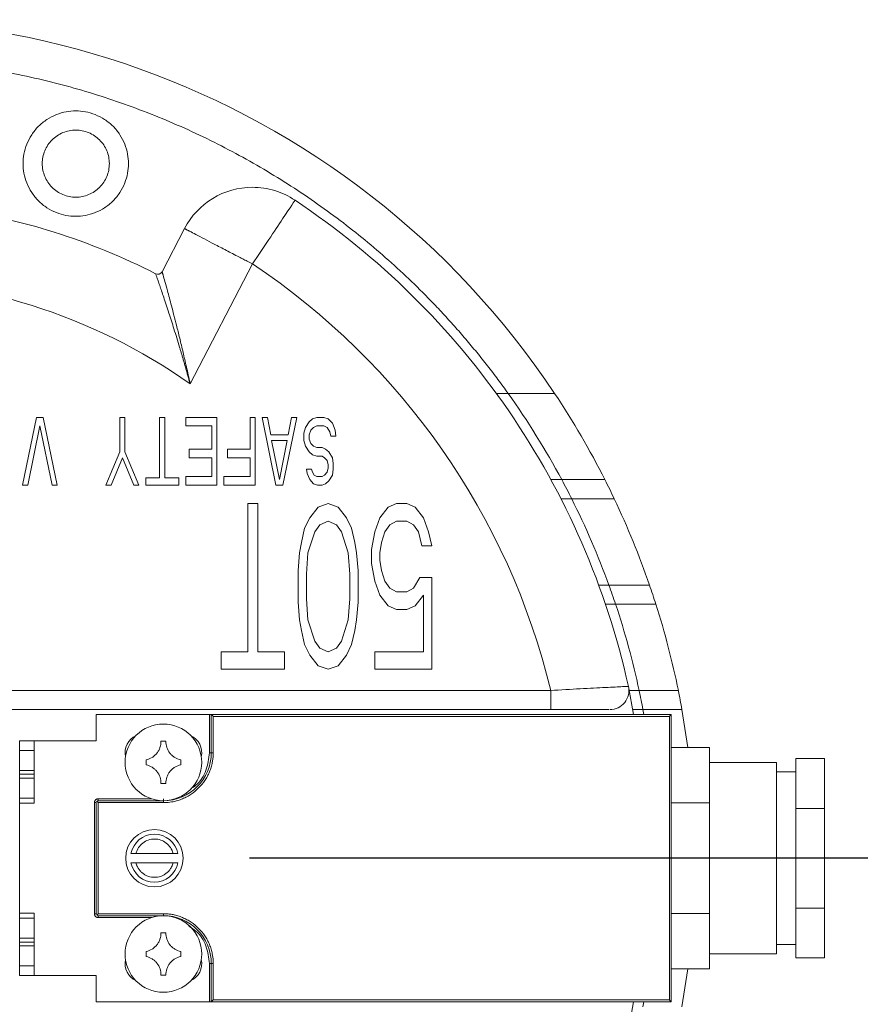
# Model space of a CAD drawing. Header units: metres. Extents: x 70279.8 to 70377.7, y 409251.8 to 409331.5.
# Tile 179 of 244: x 70323.667 to 70323.7547, y 409324.5848 to 409324.6875. Entities that reach past the tile are written whole.
import ezdxf

# ---------------------------------------------------------------- set-up
doc = ezdxf.new("R2010")
doc.units = ezdxf.units.M
doc.linetypes.add('TRATTOPUNTO', pattern=[25.4, 12.7, -6.35, 0, -6.35])

# ---------------------------------------------------------------- blocks, each defined once
blk = doc.blocks.new('Reactor_20170118')
at = {"color": 7, "linetype": 'Continuous', "lineweight": 15, "ltscale": 0.1}
for p, q in [((384.23, 65.7), (381.88, 61.2)), ((384.81, 49.5), (391.32, 62.01)), ((416.76, 48.5), (418, 48.5)), ((367.32, 38.93), (368.77, 46)), ((369.49, 46), (368.77, 46)), ((369.49, 46), (370.94, 38.93)), ((377.47, 42.39), (377.47, 46)), ((377.47, 46), (378.01, 46)), ((378.01, 46), (378.01, 42.39)), ((381.63, 39.68), (381.63, 46)), ((381.63, 46), (382.18, 46)), ((382.18, 46), (382.18, 39.68)), ((384.35, 46), (387.61, 46)), ((384.35, 46), (384.35, 45.1)), ((387.61, 46), (387.61, 38.93)), ((391.06, 42.69), (391.06, 46)), ((391.6, 46), (391.06, 46)), ((391.6, 46), (391.6, 38.93)), ((392.32, 46), (392.87, 46)), ((393.77, 38.93), (392.32, 46)), ((392.87, 46), (393.23, 44.19)), ((395.95, 46), (394.5, 38.93)), ((395.04, 44.19), (395.4, 46)), ((395.4, 46), (395.95, 46)), ((396.85, 44.95), (397.22, 45.55)), ((397.22, 45.55), (397.58, 45.85)), ((397.58, 45.85), (398.03, 46)), ((398.03, 46), (398.76, 46)), ((398.76, 46), (399.21, 45.85)), ((399.21, 45.85), (399.66, 45.4)), ((399.66, 45.4), (399.93, 44.65)), ((369.13, 45.1), (367.86, 38.93)), ((370.4, 38.93), (369.13, 45.1)), ((387.07, 45.1), (384.35, 45.1)), ((387.07, 42.69), (387.07, 45.1)), ((393.23, 44.19), (395.04, 44.19)), ((396.67, 44.34), (396.85, 44.95)), ((396.67, 43.59), (396.67, 44.34)), ((397.4, 44.65), (397.22, 44.19)), ((397.22, 44.19), (397.22, 43.74)), ((397.67, 44.95), (397.4, 44.65)), ((398.03, 45.1), (397.67, 44.95)), ((398.76, 45.1), (398.03, 45.1)), ((399.12, 44.95), (398.76, 45.1)), ((399.39, 44.5), (399.12, 44.95)), ((399.48, 44.04), (399.39, 44.5)), ((399.93, 44.65), (400.02, 44.04)), ((393.32, 43.59), (394.95, 43.59)), ((394.14, 39.53), (393.32, 43.59)), ((394.95, 43.59), (394.14, 39.53)), ((396.85, 42.99), (396.67, 43.59)), ((397.22, 43.74), (397.4, 43.29)), ((397.4, 43.29), (397.67, 42.99)), ((400.02, 44.04), (399.48, 44.04)), ((376.02, 38.93), (377.47, 42.39)), ((378.01, 42.39), (379.46, 38.93)), ((384.71, 41.79), (384.71, 42.69)), ((384.71, 42.69), (387.07, 42.69)), ((388.7, 41.79), (388.7, 42.69)), ((388.7, 42.69), (391.06, 42.69)), ((397.22, 42.39), (396.85, 42.99)), ((397.58, 42.09), (397.22, 42.39)), ((397.67, 42.99), (398.03, 42.84)), ((398.03, 42.84), (398.58, 42.84)), ((398.58, 42.84), (398.94, 42.69)), ((398.94, 42.69), (399.3, 42.39)), ((399.3, 42.39), (399.66, 41.79)), ((377.74, 41.79), (376.56, 38.93)), ((378.92, 38.93), (377.74, 41.79)), ((387.07, 41.79), (384.71, 41.79)), ((387.07, 39.83), (387.07, 41.79)), ((391.06, 41.79), (388.7, 41.79)), ((391.06, 39.83), (391.06, 41.79)), ((398.03, 41.94), (397.58, 42.09)), ((398.58, 41.94), (398.03, 41.94)), ((398.85, 41.79), (398.58, 41.94)), ((399.12, 41.49), (398.85, 41.79)), ((399.21, 41.03), (399.12, 41.49)), ((399.66, 41.79), (399.75, 41.18)), ((399.75, 41.18), (399.75, 40.58)), ((397.04, 40.13), (396.94, 40.58)), ((396.94, 40.58), (397.49, 40.58)), ((397.31, 39.53), (397.04, 40.13)), ((397.49, 40.58), (397.58, 40.28)), ((397.58, 40.28), (397.76, 39.98)), ((398.85, 39.98), (399.12, 40.28)), ((399.12, 40.28), (399.21, 40.73)), ((399.21, 40.73), (399.21, 41.03)), ((399.75, 40.58), (399.66, 39.98)), ((381.63, 39.68), (380.18, 39.68)), ((380.18, 39.68), (380.18, 38.93)), ((382.18, 39.68), (383.63, 39.68)), ((383.63, 39.68), (383.63, 38.93)), ((384.35, 38.93), (384.35, 39.83)), ((384.35, 39.83), (387.07, 39.83)), ((388.34, 39.83), (391.06, 39.83)), ((388.34, 38.93), (388.34, 39.83)), ((397.67, 39.08), (397.31, 39.53)), ((398.12, 38.93), (397.67, 39.08)), ((397.76, 39.98), (398.03, 39.83)), ((398.03, 39.83), (398.58, 39.83)), ((398.58, 39.83), (398.85, 39.98)), ((398.94, 39.08), (398.58, 38.93)), ((399.3, 39.38), (398.94, 39.08)), ((399.66, 39.98), (399.3, 39.38)), ((423.59, 39.5), (422.45, 39.5)), ((367.86, 38.93), (367.32, 38.93)), ((370.94, 38.93), (370.4, 38.93)), ((376.56, 38.93), (376.02, 38.93)), ((379.46, 38.93), (378.92, 38.93)), ((383.63, 38.93), (380.18, 38.93)), ((387.61, 38.93), (384.35, 38.93)), ((391.6, 38.93), (388.34, 38.93)), ((394.5, 38.93), (393.77, 38.93)), ((398.58, 38.93), (398.12, 38.93)), ((390.83, 21.55), (390.83, 37)), ((390.83, 37), (391.88, 37)), ((391.88, 37), (391.88, 21.55)), ((398.16, 36.63), (399.21, 37)), ((399.21, 37), (400.25, 36.63)), ((405.49, 36.63), (406.36, 37)), ((406.36, 37), (407.41, 37)), ((407.41, 37), (408.28, 36.63)), ((423.51, 37.5), (424.63, 37.5)), ((397.29, 35.53), (398.16, 36.63)), ((400.25, 36.63), (401.13, 35.53)), ((404.62, 35.53), (405.49, 36.63)), ((408.28, 36.63), (409.15, 35.53)), ((396.76, 34.43), (397.29, 35.53)), ((398.34, 34.79), (399.21, 35.16)), ((399.21, 35.16), (400.08, 34.79)), ((401.13, 35.53), (401.65, 34.43)), ((404.09, 34.06), (404.62, 35.53)), ((406.36, 35.16), (405.66, 34.79)), ((407.41, 35.16), (406.36, 35.16)), ((408.11, 34.79), (407.41, 35.16)), ((409.15, 35.53), (409.68, 34.06)), ((396.42, 32.95), (396.76, 34.43)), ((397.11, 31.85), (397.81, 34.06)), ((397.81, 34.06), (398.34, 34.79)), ((400.08, 34.79), (400.6, 34.06)), ((400.6, 34.06), (401.3, 31.85)), ((401.65, 34.43), (402, 32.95)), ((403.74, 32.22), (404.09, 34.06)), ((405.14, 34.06), (404.79, 32.95)), ((405.66, 34.79), (405.14, 34.06)), ((408.63, 34.06), (408.11, 34.79)), ((408.98, 32.59), (408.63, 34.06)), ((409.68, 34.06), (410.02, 32.59)), ((396.24, 31.85), (396.42, 32.95)), ((402, 32.95), (402.17, 31.85)), ((404.79, 32.95), (404.62, 31.85)), ((403.74, 30.75), (403.74, 32.22)), ((410.02, 32.59), (408.98, 32.59)), ((396.07, 30.01), (396.24, 31.85)), ((396.94, 29.64), (397.11, 31.85)), ((401.3, 31.85), (401.48, 29.64)), ((402.17, 31.85), (402.35, 30.01)), ((404.62, 31.85), (404.62, 31.11)), ((404.62, 31.11), (404.79, 30.01)), ((396.07, 26.7), (396.07, 30.01)), ((402.35, 30.01), (402.35, 26.7)), ((404.09, 28.91), (403.74, 30.75)), ((404.79, 30.01), (405.14, 28.91)), ((396.94, 27.07), (396.94, 29.64)), ((401.48, 29.64), (401.48, 27.07)), ((404.62, 27.44), (404.09, 28.91)), ((405.14, 28.91), (405.66, 28.17)), ((408.11, 28.17), (408.8, 29.28)), ((410.02, 29.28), (408.8, 29.28)), ((410.02, 29.28), (410.02, 19.71)), ((405.66, 28.17), (406.36, 27.8)), ((406.36, 27.8), (407.41, 27.8)), ((407.41, 27.8), (408.11, 28.17)), ((428.51, 28.5), (427.45, 28.5)), ((397.11, 24.86), (396.94, 27.07)), ((401.48, 27.07), (401.3, 24.86)), ((405.49, 26.33), (404.62, 27.44)), ((409.15, 27.44), (408.28, 26.33)), ((409.15, 21.55), (409.15, 27.44)), ((396.24, 24.86), (396.07, 26.7)), ((402.35, 26.7), (402.17, 24.86)), ((406.36, 25.96), (405.49, 26.33)), ((407.41, 25.96), (406.36, 25.96)), ((408.28, 26.33), (407.41, 25.96)), ((428.15, 26.5), (429.21, 26.5)), ((396.42, 23.76), (396.24, 24.86)), ((397.81, 22.65), (397.11, 24.86)), ((401.3, 24.86), (400.6, 22.65)), ((402.17, 24.86), (402, 23.76)), ((396.76, 22.29), (396.42, 23.76)), ((402, 23.76), (401.65, 22.29)), ((398.34, 21.92), (397.81, 22.65)), ((400.6, 22.65), (400.08, 21.92)), ((397.29, 21.18), (396.76, 22.29)), ((399.21, 21.55), (398.34, 21.92)), ((400.08, 21.92), (399.21, 21.55)), ((401.65, 22.29), (401.13, 21.18)), ((388.04, 21.55), (390.83, 21.55)), ((388.04, 19.71), (388.04, 21.55)), ((391.88, 21.55), (394.67, 21.55)), ((394.67, 21.55), (394.67, 19.71)), ((398.16, 20.08), (397.29, 21.18)), ((401.13, 21.18), (400.25, 20.08)), ((404.09, 19.71), (404.09, 21.55)), ((404.09, 21.55), (409.15, 21.55)), ((394.67, 19.71), (388.04, 19.71)), ((399.21, 19.71), (398.16, 20.08)), ((400.25, 20.08), (399.21, 19.71)), ((410.02, 19.71), (404.09, 19.71)), ((422.44, 17.5), (359.38, 17.5)), ((430.55, 17.93), (431.09, 15)), ((431.67, 17.5), (430.65, 17.5)), ((358.31, 15.5), (422.44, 15.5)), ((431.06, 15.5), (432.07, 15.5)), ((432.15, 15), (432.07, 15.5)), ((436.14, 15.5), (436.75, 11.55)), ((375.02, 12.25), (375.02, 15)), ((386.82, 15), (375.02, 15)), ((386.82, 11), (386.82, 15)), ((386.82, 15), (387.02, 15)), ((387.02, 15), (387.02, 11)), ((435.02, 15), (387.02, 15)), ((387.22, 14.8), (387.22, 11)), ((387.22, 14.8), (434.82, 14.8)), ((434.82, 14.8), (434.82, -14.8)), ((435.02, 15), (435.02, -15)), ((367.02, 12.25), (368.52, 12.25)), ((367.02, 11.25), (367.02, 12.25)), ((368.52, 12.25), (368.52, 5.75)), ((368.52, 12.25), (375.02, 12.25)), ((381.77, 12.2), (382.27, 12.2)), ((435.02, 11.55), (439.02, 11.55)), ((439.02, 8.66), (439.02, 11.55)), ((368.52, 11.25), (367.02, 11.25)), ((367.02, 11.25), (367.02, 9.15)), ((387.02, 11), (386.82, 11)), ((387.02, 11), (387.22, 11)), ((448.02, 10.39), (448.02, 7.79)), ((448.02, 10.39), (451.02, 10.39)), ((451.02, 5.2), (451.02, 10.39)), ((446.02, 10), (439.02, 10)), ((446.02, -10), (446.02, 10)), ((367.02, 9.15), (368.52, 9.15)), ((367.02, 8.75), (367.02, 9.15)), ((368.52, 8.75), (367.02, 8.75)), ((367.02, 8.34), (367.02, 8.75)), ((367.02, 8.35), (368.52, 8.35)), ((367.02, 8.35), (367.02, 6.25)), ((439.02, 5.77), (439.02, 8.66)), ((448.02, 9), (446.02, 9)), ((382.27, 7.8), (381.77, 7.8)), ((448.02, 7.79), (448.02, 5.2)), ((367.02, 6.25), (368.52, 6.25)), ((367.02, 5.75), (367.02, 6.25)), ((375.22, 6), (375.22, 6.2)), ((375.22, 6.2), (380.78, 6.2)), ((382.02, 6), (382.02, 6.2)), ((367.02, -5.75), (367.02, 5.75)), ((368.52, 5.75), (367.02, 5.75)), ((375.02, 5.8), (374.82, 5.8)), ((374.82, -5.8), (374.82, 5.8)), ((375.02, -5.8), (375.02, 5.8)), ((382.02, 6), (375.22, 6)), ((382.02, 5.8), (375.22, 5.8)), ((375.22, 5.8), (375.22, -5.8)), ((382.02, 5.8), (382.02, 6)), ((435.02, 5.77), (439.02, 5.77)), ((439.02, 0), (439.02, 5.77)), ((448.02, 5.2), (451.02, 5.2)), ((448.02, 5.2), (448.02, 0)), ((451.02, -5.2), (451.02, 5.2)), ((383.03, 0.5), (379.16, 0.5)), ((439.02, -5.77), (439.02, 0)), ((448.02, 0), (448.02, -5.2)), ((379.16, -0.5), (383.03, -0.5)), ((367.02, -5.75), (368.52, -5.75)), ((367.02, -6.25), (367.02, -5.75)), ((368.52, -5.75), (368.52, -12.25)), ((375.02, -5.8), (374.82, -5.8)), ((375.22, -5.8), (382.02, -5.8)), ((375.22, -6), (382.02, -6)), ((375.22, -6), (375.22, -6.2)), ((382.02, -5.8), (382.02, -6)), ((439.02, -5.77), (435.02, -5.77)), ((439.02, -8.66), (439.02, -5.77)), ((448.02, -5.2), (451.02, -5.2)), ((448.02, -5.2), (448.02, -7.79)), ((451.02, -10.39), (451.02, -5.2)), ((368.52, -6.25), (367.02, -6.25)), ((367.02, -6.25), (367.02, -8.35)), ((380.78, -6.2), (375.22, -6.2)), ((381.77, -7.8), (382.27, -7.8)), ((448.02, -7.79), (448.02, -10.39)), ((367.02, -8.75), (367.02, -8.34)), ((367.02, -8.35), (368.52, -8.35)), ((368.52, -8.75), (367.02, -8.75)), ((367.02, -9.15), (367.02, -8.75)), ((367.02, -9.15), (368.52, -9.15)), ((367.02, -9.15), (367.02, -11.25)), ((439.02, -11.55), (439.02, -8.66)), ((446.02, -9), (448.02, -9)), ((439.02, -10), (446.02, -10)), ((367.02, -11.25), (368.52, -11.25)), ((367.02, -12.25), (367.02, -11.25)), ((386.82, -11), (387.02, -11)), ((386.82, -15), (386.82, -11)), ((387.02, -11), (387.02, -15)), ((387.02, -11), (387.22, -11)), ((387.22, -14.8), (387.22, -11)), ((451.02, -10.39), (448.02, -10.39)), ((368.52, -12.25), (367.02, -12.25)), ((375.02, -12.25), (368.52, -12.25)), ((375.02, -15), (375.02, -12.25)), ((382.27, -12.2), (381.77, -12.2)), ((435.02, -11.55), (439.02, -11.55)), ((436.75, -11.55), (436.14, -15.5)), ((386.82, -15), (375.02, -15)), ((387.02, -15), (386.82, -15)), ((435.02, -15), (387.02, -15)), ((434.82, -14.8), (387.22, -14.8)), ((431.09, -15), (430.55, -17.93)), ((432.07, -15.5), (432.15, -15))]:
    blk.add_line(p, q, dxfattribs=at)
at = {"color": 7, "linetype": 'TRATTOPUNTO', "ltscale": 0.1}
blk.add_line((1091, 0), (-1091, 0), dxfattribs=at)
at = {"color": 7, "linetype": 'Continuous', "lineweight": 15, "flags": 128}
for points in [[(387.22, 14.8), (387.19, 14.84), (387.15, 14.88), (387.11, 14.91), (387.08, 14.94), (387.06, 14.97), (387.04, 14.98), (387.03, 15), (387.02, 15)], [(435.02, 15), (435.02, 15), (435.01, 14.98), (434.99, 14.97), (434.97, 14.94), (434.94, 14.91), (434.9, 14.88), (434.86, 14.84), (434.82, 14.8)], [(375.22, 5.8), (375.19, 5.84), (375.15, 5.88), (375.11, 5.91), (375.08, 5.94)], [(375.22, -5.8), (375.19, -5.84), (375.15, -5.88), (375.11, -5.91), (375.08, -5.94)], [(387.22, -14.8), (387.19, -14.83), (387.16, -14.87), (387.12, -14.9), (387.1, -14.93), (387.07, -14.95), (387.05, -14.97), (387.04, -14.99), (387.03, -15), (387.02, -15)], [(435.02, -15), (435.02, -15), (435.01, -14.98), (434.99, -14.97), (434.97, -14.94), (434.94, -14.91), (434.9, -14.88), (434.86, -14.84), (434.82, -14.8)]]:
    blk.add_lwpolyline(points, dxfattribs=at)
at = {"color": 7, "linetype": 'Continuous', "lineweight": 15}
for centre, radius in [((382.02, 10), 4), ((381.09, 0), 3), ((382.02, -10), 4)]:
    blk.add_circle(centre, radius, dxfattribs=at)
for centre, radius, start, end in [((350.02, 0), 87.5, 33.6615, 326.3385), ((391.32, 62.01), 8, 90, 152.5), ((350.02, 0), 68.5, 62.9152, 82.0848), ((381.44, 61.43), 0.5, 242.9152, 332.5), ((350.02, 0), 87.5, 25.3769, 26.8354), ((350.02, 0), 87.5, 17.6293, 19.0089), ((350.02, 0), 87.5, 10.2034, 11.537), ((380.02, 11), 2, 114.9364, 191.9335), ((384.02, 11), 2, 348.0665, 65.0636), ((382.02, 11), 5, 270, 0), ((375.22, 5.8), 0.2, 135, 180), ((375.22, 5.8), 0.2, 90, 135), ((381.09, 0), 2.5, 11.537, 168.463), ((381.09, 0), 2.5, 191.537, 348.463), ((375.22, -5.8), 0.2, 180, 225), ((375.22, -5.8), 0.2, 225, 270), ((382.02, -11), 5, 360, 90), ((380.02, -11), 2, 168.0665, 245.0636), ((384.02, -11), 2, 294.9364, 11.9335)]:
    blk.add_arc(centre, radius, start, end, dxfattribs=at)
for points, knots in [([(418, 48.5), (417.82, 48.74), (417.47, 49.23), (416.94, 49.95), (416.39, 50.67), (415.84, 51.38), (415.29, 52.09), (414.72, 52.79), (414.15, 53.48), (413.57, 54.17), (412.99, 54.85), (412.39, 55.52), (411.79, 56.19), (411.18, 56.85), (410.57, 57.51), (409.4, 58.73), (407.64, 60.47), (405.23, 62.68), (402.74, 64.79), (399.26, 67.5), (394.68, 70.66), (388.84, 74.03), (382.73, 76.93), (376.37, 79.33), (369.83, 81.21), (363.2, 82.55), (356.51, 83.34), (349.86, 83.59), (343.27, 83.31), (336.86, 82.54), (330.6, 81.29), (324.54, 79.6), (318.62, 77.45), (312.8, 74.84), (307.13, 71.74), (301.61, 68.14), (296.34, 64.08), (291.36, 59.54), (286.73, 54.6), (282.5, 49.28), (278.72, 43.63), (275.43, 37.72), (272.63, 31.59), (270.37, 25.33), (268.62, 18.97), (267.4, 12.63), (266.68, 6.29), (266.45, 0), (266.68, -6.29), (267.4, -12.63), (268.62, -18.97), (270.37, -25.33), (272.63, -31.59), (275.43, -37.72), (278.72, -43.63), (282.5, -49.28), (286.73, -54.6), (291.36, -59.54), (296.34, -64.08), (301.61, -68.14), (307.13, -71.74), (312.8, -74.84), (318.62, -77.45), (324.54, -79.6), (330.6, -81.29), (336.86, -82.54), (343.27, -83.31), (349.86, -83.59), (356.51, -83.34), (363.2, -82.55), (369.83, -81.21), (376.37, -79.33), (382.73, -76.93), (388.84, -74.03), (394.68, -70.66), (399.26, -67.5), (402.73, -64.79), (405.23, -62.68), (407.64, -60.47), (409.61, -58.52), (411.19, -56.86), (412.4, -55.53), (413.58, -54.17), (414.73, -52.79), (415.85, -51.39), (416.94, -49.96), (417.64, -48.99), (418, -48.5)], [0, 0, 0, 0, 0.0021383, 0.0042751, 0.0064107, 0.0085453, 0.0106791, 0.0128124, 0.0149454, 0.0170784, 0.0192117, 0.0213454, 0.0234799, 0.0256153, 0.027752, 0.0298902, 0.0376532, 0.0454046, 0.0531563, 0.0609202, 0.0768367, 0.0927544, 0.1088814, 0.1250097, 0.1411367, 0.157265, 0.1731815, 0.1890992, 0.2046106, 0.2201233, 0.2350643, 0.2500065, 0.2649475, 0.2798898, 0.2954012, 0.3109139, 0.3268303, 0.3427481, 0.3588751, 0.3750034, 0.3911304, 0.4072587, 0.4231751, 0.4390929, 0.4546043, 0.470117, 0.485058, 0.5000002, 0.5149412, 0.5298835, 0.5453949, 0.5609075, 0.576824, 0.5927418, 0.6088688, 0.6249971, 0.6411241, 0.6572523, 0.6731688, 0.6890866, 0.704598, 0.7201107, 0.7350517, 0.7499939, 0.7649349, 0.7798771, 0.7953886, 0.8109012, 0.8268177, 0.8427354, 0.8588624, 0.8749907, 0.8911177, 0.907246, 0.9231625, 0.9390802, 0.9468432, 0.9545946, 0.9623463, 0.9701103, 0.9743847, 0.9786544, 0.9829212, 0.9871872, 0.9914544, 0.9957246, 1, 1, 1, 1]), ([(372.88, 66.98), (372.53, 66.98), (371.84, 67.05), (370.82, 67.35), (369.84, 67.85), (368.96, 68.57), (368.25, 69.45), (367.74, 70.43), (367.44, 71.46), (367.35, 72.48), (367.44, 73.51), (367.74, 74.53), (368.25, 75.52), (368.96, 76.4), (369.84, 77.11), (370.83, 77.62), (371.85, 77.92), (372.88, 78.01), (373.9, 77.92), (374.93, 77.62), (375.92, 77.11), (376.8, 76.4), (377.51, 75.52), (378.02, 74.53), (378.31, 73.51), (378.41, 72.48), (378.31, 71.46), (378.02, 70.43), (377.51, 69.45), (376.8, 68.57), (375.92, 67.85), (374.93, 67.34), (373.9, 67.05), (373.21, 66.98), (372.88, 66.98)], [0, 0, 0, 0, 0.030008, 0.060007, 0.092164, 0.125004, 0.157844, 0.190001, 0.220875, 0.250003, 0.279132, 0.310006, 0.342163, 0.375003, 0.407843, 0.44, 0.470873, 0.500002, 0.529131, 0.560005, 0.592162, 0.625002, 0.657841, 0.689999, 0.720872, 0.750001, 0.77913, 0.810004, 0.842161, 0.875001, 0.90784, 0.939997, 0.970871, 1, 1, 1, 1]), ([(372.88, 75.98), (372.42, 75.98), (371.96, 75.89), (371.12, 75.54), (370.73, 75.28), (370.08, 74.63), (369.82, 74.25), (369.47, 73.4), (369.38, 72.94), (369.38, 72.02), (369.47, 71.57), (369.82, 70.72), (370.08, 70.33), (370.73, 69.68), (371.12, 69.42), (371.96, 69.07), (372.42, 68.98), (373.34, 68.98), (373.79, 69.07), (374.64, 69.42), (375.03, 69.68), (375.68, 70.33), (375.94, 70.72), (376.29, 71.57), (376.38, 72.02), (376.38, 72.94), (376.29, 73.4), (375.94, 74.25), (375.68, 74.63), (375.03, 75.28), (374.64, 75.54), (373.79, 75.89), (373.34, 75.98), (372.88, 75.98)], [0, 0, 0, 0, 0.0625, 0.0625, 0.125, 0.125, 0.1875, 0.1875, 0.25, 0.25, 0.3125, 0.3125, 0.375, 0.375, 0.4375, 0.4375, 0.5, 0.5, 0.5625, 0.5625, 0.625, 0.625, 0.6875, 0.6875, 0.75, 0.75, 0.8125, 0.8125, 0.875, 0.875, 0.9375, 0.9375, 1, 1, 1, 1]), ([(391.32, 70.01), (392.11, 70.01), (392.89, 69.89), (394.39, 69.44), (395.1, 69.1), (395.76, 68.66)], [0, 0, 0, 0, 0.5, 0.5, 1, 1, 1, 1]), ([(395.76, 68.66), (395.76, 68.66), (395.29, 67.96), (393.63, 65.47), (392.5, 63.77), (391.32, 62.01)], [0, 0, 0, 0, 0.5, 0.5, 1, 1, 1, 1]), ([(395.76, 68.66), (400.13, 65.75), (404.22, 62.42), (411.7, 55.04), (415.09, 51), (421.03, 42.33), (423.59, 37.72), (427.78, 28.08), (429.41, 23.06), (430.55, 17.93)], [0, 0, 0, 0, 0.25, 0.25, 0.5, 0.5, 0.75, 0.75, 1, 1, 1, 1]), ([(384.23, 65.7), (384.23, 65.7), (384.23, 65.7), (384.24, 65.69), (384.26, 65.68), (384.3, 65.66), (384.34, 65.64), (384.38, 65.62), (384.44, 65.59), (384.51, 65.55), (384.59, 65.51), (384.67, 65.47), (384.9, 65.35), (385.38, 65.1), (386.25, 64.65), (387.33, 64.08), (388.35, 63.55), (389.25, 63.08), (389.82, 62.79), (390.34, 62.52), (390.79, 62.28), (391.13, 62.1), (391.32, 62.01)], [0, 0, 0, 0, 0.022513, 0.045028, 0.067561, 0.090126, 0.112739, 0.135413, 0.158165, 0.181006, 0.203953, 0.227016, 0.250211, 0.371786, 0.500033, 0.618171, 0.749852, 0.809435, 0.876129, 0.908239, 0.949529, 1, 1, 1, 1]), ([(384.81, 49.5), (384.77, 49.64), (384.69, 49.92), (384.58, 50.34), (384.46, 50.75), (384.35, 51.14), (384.24, 51.53), (384.13, 51.91), (384.02, 52.28), (383.91, 52.63), (383.81, 52.98), (383.55, 53.86), (383.14, 55.2), (382.67, 56.67), (382.31, 57.75), (382.06, 58.53), (381.83, 59.2), (381.66, 59.68), (381.55, 60.02), (381.47, 60.25), (381.4, 60.44), (381.34, 60.61), (381.3, 60.75), (381.26, 60.86), (381.23, 60.93), (381.22, 60.98), (381.21, 60.98), (381.21, 60.99)], [0, 0, 0, 0, 0.02773, 0.054893, 0.081487, 0.107504, 0.132941, 0.157793, 0.182055, 0.205724, 0.228794, 0.251264, 0.382602, 0.501712, 0.568993, 0.632918, 0.693635, 0.751357, 0.780784, 0.809615, 0.837904, 0.865713, 0.893108, 0.920158, 0.946938, 0.973525, 1, 1, 1, 1]), ([(381.88, 61.2), (381.88, 61.2), (381.89, 61.2), (381.89, 61.19), (381.9, 61.16), (381.91, 61.13), (381.92, 61.09), (381.93, 61.04), (381.95, 60.98), (381.97, 60.91), (382.03, 60.7), (382.17, 60.2), (382.46, 59.14), (382.88, 57.6), (383.32, 55.9), (383.73, 54.24), (384.02, 53.04), (384.25, 52.03), (384.43, 51.25), (384.62, 50.4), (384.75, 49.8), (384.81, 49.5)], [0, 0, 0, 0, 0.014393, 0.02881, 0.043263, 0.057766, 0.072331, 0.086972, 0.1017, 0.116528, 0.131469, 0.222652, 0.321384, 0.450475, 0.598214, 0.688995, 0.788822, 0.835543, 0.886309, 0.941127, 1, 1, 1, 1]), ([(418, 48.5), (418.08, 48.5), (418.25, 48.5), (418.5, 48.5), (418.73, 48.5), (418.95, 48.5), (419.16, 48.5), (419.36, 48.5), (419.55, 48.5), (419.96, 48.5), (420.56, 48.5), (421.31, 48.5), (421.95, 48.5), (422.35, 48.5), (422.58, 48.5), (422.7, 48.5), (422.79, 48.5), (422.84, 48.5), (422.85, 48.5), (422.85, 48.5)], [0, 0, 0, 0, 0.036977, 0.072392, 0.106243, 0.138526, 0.169237, 0.198374, 0.225934, 0.251917, 0.383367, 0.501945, 0.631127, 0.751367, 0.80239, 0.852623, 0.902203, 0.951278, 1, 1, 1, 1]), ([(428.1, 39.5), (428.1, 39.5), (428.1, 39.5), (428.08, 39.5), (428.06, 39.5), (428.03, 39.5), (427.99, 39.5), (427.93, 39.5), (427.87, 39.5), (427.8, 39.5), (427.64, 39.5), (427.3, 39.5), (426.73, 39.5), (426.03, 39.5), (425.41, 39.5), (424.89, 39.5), (424.5, 39.5), (424.06, 39.5), (423.75, 39.5), (423.59, 39.5)], [0, 0, 0, 0, 0.027293, 0.054649, 0.082084, 0.109612, 0.137248, 0.165004, 0.192895, 0.220934, 0.249134, 0.370473, 0.498572, 0.61783, 0.748664, 0.801852, 0.861481, 0.927536, 1, 1, 1, 1]), ([(424.63, 37.5), (424.7, 37.5), (424.85, 37.5), (425.06, 37.5), (425.26, 37.5), (425.45, 37.5), (425.63, 37.5), (425.8, 37.5), (425.97, 37.5), (426.12, 37.5), (426.49, 37.5), (427.05, 37.5), (427.73, 37.5), (428.3, 37.5), (428.66, 37.5), (428.85, 37.5), (428.95, 37.5), (429.03, 37.5), (429.07, 37.5), (429.08, 37.5), (429.08, 37.5)], [0, 0, 0, 0, 0.033011, 0.064753, 0.095223, 0.124421, 0.152345, 0.178993, 0.204364, 0.228458, 0.251273, 0.381604, 0.501458, 0.629234, 0.750837, 0.801499, 0.851677, 0.901439, 0.950856, 1, 1, 1, 1]), ([(432.75, 28.5), (432.75, 28.5), (432.75, 28.5), (432.73, 28.5), (432.71, 28.5), (432.67, 28.5), (432.62, 28.5), (432.56, 28.5), (432.5, 28.5), (432.34, 28.5), (432.03, 28.5), (431.5, 28.5), (430.85, 28.5), (430.26, 28.5), (429.76, 28.5), (429.39, 28.5), (428.97, 28.5), (428.67, 28.5), (428.51, 28.5)], [0, 0, 0, 0, 0.030891, 0.061851, 0.092889, 0.124014, 0.155234, 0.186559, 0.217997, 0.249558, 0.37178, 0.499255, 0.619, 0.74917, 0.802114, 0.861573, 0.927539, 1, 1, 1, 1]), ([(429.21, 26.5), (429.28, 26.5), (429.42, 26.5), (429.62, 26.5), (429.82, 26.5), (430, 26.5), (430.18, 26.5), (430.34, 26.5), (430.5, 26.5), (430.65, 26.5), (431, 26.5), (431.53, 26.5), (432.18, 26.5), (432.71, 26.5), (433.03, 26.5), (433.21, 26.5), (433.3, 26.5), (433.37, 26.5), (433.41, 26.5), (433.41, 26.5), (433.42, 26.5)], [0, 0, 0, 0, 0.0330394, 0.0647851, 0.0952362, 0.1243918, 0.1522512, 0.1788136, 0.2040786, 0.2280456, 0.2507144, 0.3809091, 0.5007599, 0.6281434, 0.7502978, 0.8007706, 0.8509469, 0.9008567, 0.9505306, 1, 1, 1, 1]), ([(430.55, 17.93), (430.55, 17.93), (430.34, 17.92), (429.51, 17.88), (428.9, 17.85), (427.39, 17.77), (426.49, 17.73), (424.54, 17.62), (423.49, 17.56), (422.44, 17.5)], [0, 0, 0, 0, 0.25, 0.25, 0.5, 0.5, 0.75, 0.75, 1, 1, 1, 1]), ([(422.44, 17.5), (422.44, 17.27), (422.44, 17.03), (422.44, 16.55), (422.44, 16.31), (422.44, 15.91), (422.44, 15.75), (422.44, 15.55), (422.44, 15.5), (422.44, 15.5)], [0, 0, 0, 0, 0.25, 0.25, 0.5, 0.5, 0.75, 0.75, 1, 1, 1, 1]), ([(430.55, 17.93), (430.62, 17.64), (430.62, 17.34), (430.48, 16.76), (430.35, 16.48), (429.97, 16.02), (429.73, 15.83), (429.2, 15.57), (428.9, 15.5), (428.6, 15.5)], [0, 0, 0, 0, 0.25, 0.25, 0.5, 0.5, 0.75, 0.75, 1, 1, 1, 1]), ([(435.76, 17.5), (435.76, 17.5), (435.75, 17.5), (435.74, 17.5), (435.71, 17.5), (435.67, 17.5), (435.63, 17.5), (435.57, 17.5), (435.5, 17.5), (435.41, 17.5), (435.32, 17.5), (435.22, 17.5), (435.11, 17.5), (434.98, 17.5), (434.85, 17.5), (434.7, 17.5), (434.42, 17.5), (433.95, 17.5), (433.4, 17.5), (432.97, 17.5), (432.69, 17.5), (432.37, 17.5), (432.03, 17.5), (431.79, 17.5), (431.67, 17.5)], [0, 0, 0, 0, 0.03193, 0.064045, 0.096348, 0.128843, 0.161533, 0.194422, 0.227512, 0.260808, 0.294311, 0.328026, 0.361955, 0.396101, 0.430467, 0.465055, 0.499867, 0.619963, 0.749711, 0.791359, 0.837213, 0.887273, 0.941536, 1, 1, 1, 1]), ([(422.44, 15.5), (422.91, 15.5), (423.85, 15.5), (424.97, 15.5), (425.79, 15.5), (426.35, 15.5), (426.84, 15.5), (427.4, 15.5), (427.93, 15.5), (428.39, 15.5), (428.46, 15.5), (428.5, 15.5)], [0, 0, 0, 0, 0.158577, 0.319476, 0.397623, 0.475922, 0.549068, 0.622123, 0.75555, 0.876052, 1, 1, 1, 1]), ([(432.07, 15.5), (432.14, 15.5), (432.28, 15.5), (432.48, 15.5), (432.67, 15.5), (432.85, 15.5), (433.03, 15.5), (433.19, 15.5), (433.34, 15.5), (433.48, 15.5), (433.83, 15.5), (434.34, 15.5), (434.86, 15.5), (435.22, 15.5), (435.47, 15.5), (435.68, 15.5), (435.85, 15.5), (435.98, 15.5), (436.07, 15.5), (436.13, 15.5), (436.14, 15.5), (436.14, 15.5)], [0, 0, 0, 0, 0.033011, 0.064724, 0.095138, 0.124254, 0.15207, 0.178587, 0.203804, 0.227721, 0.250338, 0.380026, 0.500164, 0.565162, 0.629412, 0.692926, 0.755718, 0.817805, 0.879203, 0.939929, 1, 1, 1, 1]), ([(380.22, 10.25), (380.44, 10.3), (380.64, 10.38), (380.93, 10.57), (381.02, 10.63), (381.19, 10.79), (381.27, 10.87), (381.42, 11.05), (381.48, 11.15), (381.59, 11.34), (381.63, 11.45), (381.74, 11.77), (381.77, 11.98), (381.77, 12.2)], [0, 0, 0, 0, 0.25, 0.25, 0.375, 0.375, 0.5, 0.5, 0.625, 0.625, 0.75, 0.75, 1, 1, 1, 1]), ([(382.27, 12.2), (382.27, 11.98), (382.31, 11.77), (382.45, 11.34), (382.56, 11.14), (382.77, 10.87), (382.85, 10.79), (383.02, 10.64), (383.11, 10.57), (383.4, 10.39), (383.61, 10.3), (383.83, 10.25)], [0, 0, 0, 0, 0.25, 0.25, 0.5, 0.5, 0.625, 0.625, 0.75, 0.75, 1, 1, 1, 1]), ([(387.22, 11), (387.22, 10.93), (387.22, 10.8), (387.21, 10.6), (387.19, 10.39), (387.16, 10.19), (387.11, 9.89), (387.01, 9.49), (386.84, 9.01), (386.62, 8.54), (386.26, 7.96), (385.72, 7.3), (385.07, 6.76), (384.48, 6.41), (384.02, 6.19), (383.53, 6.01), (383.09, 5.9), (382.7, 5.84), (382.36, 5.81), (382.14, 5.8), (382.02, 5.8)], [0, 0, 0, 0, 0.024818, 0.049574, 0.074308, 0.099055, 0.123853, 0.186943, 0.250097, 0.313187, 0.376341, 0.500007, 0.623672, 0.686762, 0.749916, 0.813006, 0.876161, 0.917427, 0.958649, 1, 1, 1, 1]), ([(384.9, 7.26), (385.08, 7.37), (385.79, 7.8), (386.59, 9.14), (386.75, 10.38), (386.82, 11)], [0, 0, 0, 0, 0.143471, 0.571737, 1, 1, 1, 1]), ([(381.77, 7.8), (381.77, 8.02), (381.74, 8.23), (381.6, 8.66), (381.49, 8.86), (381.27, 9.13), (381.2, 9.21), (381.03, 9.36), (380.93, 9.43), (380.65, 9.61), (380.44, 9.7), (380.22, 9.75)], [0, 0, 0, 0, 0.25, 0.25, 0.5, 0.5, 0.625, 0.625, 0.75, 0.75, 1, 1, 1, 1]), ([(383.83, 9.75), (383.61, 9.7), (383.41, 9.62), (383.12, 9.43), (383.02, 9.37), (382.86, 9.21), (382.78, 9.13), (382.63, 8.95), (382.57, 8.85), (382.46, 8.66), (382.42, 8.55), (382.31, 8.23), (382.27, 8.02), (382.27, 7.8)], [0, 0, 0, 0, 0.25, 0.25, 0.375, 0.375, 0.5, 0.5, 0.625, 0.625, 0.75, 0.75, 1, 1, 1, 1]), ([(374.82, 5.8), (374.83, 5.82), (374.83, 5.86), (374.84, 5.93), (374.87, 5.98), (374.9, 6.04), (374.94, 6.09), (375, 6.14), (375.07, 6.17), (375.15, 6.2), (375.2, 6.2), (375.22, 6.2)], [0, 0, 0, 0, 0.102929, 0.201935, 0.299473, 0.398109, 0.500325, 0.628746, 0.76016, 0.878026, 1, 1, 1, 1]), ([(379.16, 0.5), (379.27, 0.93), (379.52, 1.31), (380.22, 1.85), (380.65, 2), (381.54, 2), (381.97, 1.85), (382.67, 1.31), (382.92, 0.93), (383.03, 0.5)], [0, 0, 0, 0, 0.25, 0.25, 0.5, 0.5, 0.75, 0.75, 1, 1, 1, 1]), ([(379.16, 0.5), (379.02, 0.5), (378.89, 0.5), (378.7, 0.5), (378.65, 0.5), (378.65, 0.5)], [0, 0, 0, 0, 0.5, 0.5, 1, 1, 1, 1]), ([(383.54, 0.5), (383.54, 0.5), (383.49, 0.5), (383.3, 0.5), (383.16, 0.5), (383.03, 0.5)], [0, 0, 0, 0, 0.5, 0.5, 1, 1, 1, 1]), ([(379.16, -0.5), (379.02, -0.5), (378.89, -0.5), (378.7, -0.5), (378.65, -0.5), (378.65, -0.5)], [0, 0, 0, 0, 0.5, 0.5, 1, 1, 1, 1]), ([(379.16, -0.5), (379.17, -0.54), (379.19, -0.62), (379.24, -0.74), (379.29, -0.86), (379.35, -0.98), (379.45, -1.14), (379.61, -1.36), (379.86, -1.59), (380.15, -1.77), (380.55, -1.95), (381.09, -2.03), (381.64, -1.95), (382.04, -1.77), (382.33, -1.59), (382.58, -1.36), (382.76, -1.12), (382.88, -0.9), (382.97, -0.71), (383.01, -0.57), (383.03, -0.5)], [0, 0, 0, 0, 0.024456, 0.048754, 0.072994, 0.097276, 0.121701, 0.18593, 0.25026, 0.314489, 0.378818, 0.500018, 0.621217, 0.685446, 0.749776, 0.814005, 0.878334, 0.918902, 0.959301, 1, 1, 1, 1]), ([(383.54, -0.5), (383.54, -0.5), (383.49, -0.5), (383.3, -0.5), (383.16, -0.5), (383.03, -0.5)], [0, 0, 0, 0, 0.5, 0.5, 1, 1, 1, 1]), ([(375.22, -6.2), (375.2, -6.2), (375.16, -6.2), (375.1, -6.18), (375.04, -6.16), (374.99, -6.13), (374.94, -6.08), (374.89, -6.02), (374.85, -5.95), (374.83, -5.88), (374.83, -5.83), (374.82, -5.8)], [0, 0, 0, 0, 0.102929, 0.201935, 0.299473, 0.398109, 0.500325, 0.628746, 0.76016, 0.878026, 1, 1, 1, 1]), ([(382.02, -5.8), (382.09, -5.8), (382.23, -5.8), (382.43, -5.81), (382.63, -5.83), (382.83, -5.86), (383.13, -5.91), (383.53, -6.01), (384.02, -6.19), (384.48, -6.41), (385.07, -6.76), (385.72, -7.3), (386.26, -7.96), (386.62, -8.54), (386.84, -9.01), (387.01, -9.49), (387.12, -9.94), (387.18, -10.33), (387.22, -10.66), (387.22, -10.89), (387.22, -11)], [0, 0, 0, 0, 0.024818, 0.049574, 0.074308, 0.099055, 0.123853, 0.186943, 0.250097, 0.313187, 0.376341, 0.500007, 0.623672, 0.686762, 0.749916, 0.813006, 0.876161, 0.917427, 0.958649, 1, 1, 1, 1]), ([(386.82, -11), (386.75, -10.38), (386.6, -9.13), (385.73, -7.74), (384.94, -7.27), (384.69, -7.12)], [0, 0, 0, 0, 0.4052, 0.8104, 1, 1, 1, 1]), ([(380.22, -9.75), (380.44, -9.7), (380.64, -9.62), (380.93, -9.43), (381.02, -9.37), (381.19, -9.21), (381.27, -9.13), (381.42, -8.95), (381.48, -8.85), (381.59, -8.66), (381.63, -8.55), (381.74, -8.23), (381.77, -8.02), (381.77, -7.8)], [0, 0, 0, 0, 0.25, 0.25, 0.375, 0.375, 0.5, 0.5, 0.625, 0.625, 0.75, 0.75, 1, 1, 1, 1]), ([(382.27, -7.8), (382.27, -8.02), (382.31, -8.23), (382.45, -8.66), (382.56, -8.86), (382.77, -9.13), (382.85, -9.21), (383.02, -9.36), (383.11, -9.43), (383.4, -9.61), (383.61, -9.7), (383.83, -9.75)], [0, 0, 0, 0, 0.25, 0.25, 0.5, 0.5, 0.625, 0.625, 0.75, 0.75, 1, 1, 1, 1]), ([(381.77, -12.2), (381.77, -11.98), (381.74, -11.77), (381.6, -11.34), (381.49, -11.14), (381.27, -10.87), (381.2, -10.79), (381.03, -10.64), (380.93, -10.57), (380.65, -10.39), (380.44, -10.3), (380.22, -10.25)], [0, 0, 0, 0, 0.25, 0.25, 0.5, 0.5, 0.625, 0.625, 0.75, 0.75, 1, 1, 1, 1]), ([(383.83, -10.25), (383.61, -10.3), (383.41, -10.38), (383.12, -10.57), (383.02, -10.63), (382.86, -10.79), (382.78, -10.87), (382.63, -11.05), (382.57, -11.15), (382.46, -11.34), (382.42, -11.45), (382.31, -11.77), (382.27, -11.98), (382.27, -12.2)], [0, 0, 0, 0, 0.25, 0.25, 0.375, 0.375, 0.5, 0.5, 0.625, 0.625, 0.75, 0.75, 1, 1, 1, 1])]:
    blk.add_open_spline(points, degree=3, knots=knots, dxfattribs=at)
for points in [[(391.32, 62.01), (406.92, 51.61), (418.04, 35.72), (422.44, 17.5)], [(349.92, 60.5), (362.41, 60.52), (374.6, 56.68), (384.81, 49.5)], [(423.59, 39.5), (421.92, 42.61), (420.05, 45.62), (418, 48.5)], [(422.85, 48.5), (424.78, 45.61), (426.53, 42.6), (428.1, 39.5)], [(424.63, 37.5), (424.46, 37.84), (424.12, 38.51), (423.77, 39.17), (423.59, 39.5)], [(428.51, 28.5), (427.39, 31.57), (426.1, 34.58), (424.63, 37.5)], [(429.08, 37.5), (430.47, 34.57), (431.7, 31.56), (432.75, 28.5)], [(429.21, 26.5), (429.09, 26.83), (428.87, 27.5), (428.63, 28.17), (428.51, 28.5)], [(431.67, 17.5), (431.02, 20.54), (430.2, 23.55), (429.21, 26.5)], [(433.42, 26.5), (434.35, 23.54), (435.14, 20.54), (435.76, 17.5)], [(432.07, 15.5), (432.01, 15.83), (431.88, 16.5), (431.74, 17.17), (431.67, 17.5)], [(380.22, 9.75), (380.22, 9.92), (380.22, 10.08), (380.22, 10.25)], [(383.83, 10.25), (383.83, 10.08), (383.83, 9.92), (383.83, 9.75)], [(380.22, -10.25), (380.22, -10.08), (380.22, -9.92), (380.22, -9.75)], [(383.83, -9.75), (383.83, -9.92), (383.83, -10.08), (383.83, -10.25)]]:
    blk.add_open_spline(points, degree=3, dxfattribs=at)

msp = doc.modelspace()

# ---------------------------------------------------------------- block references
at = {"xscale": 0.001, "yscale": 0.001, "zscale": 0.001}
msp.add_blockref('Reactor_20170118', (70323.3, 409324.6), dxfattribs=at)

doc.saveas('drawing.dxf')
